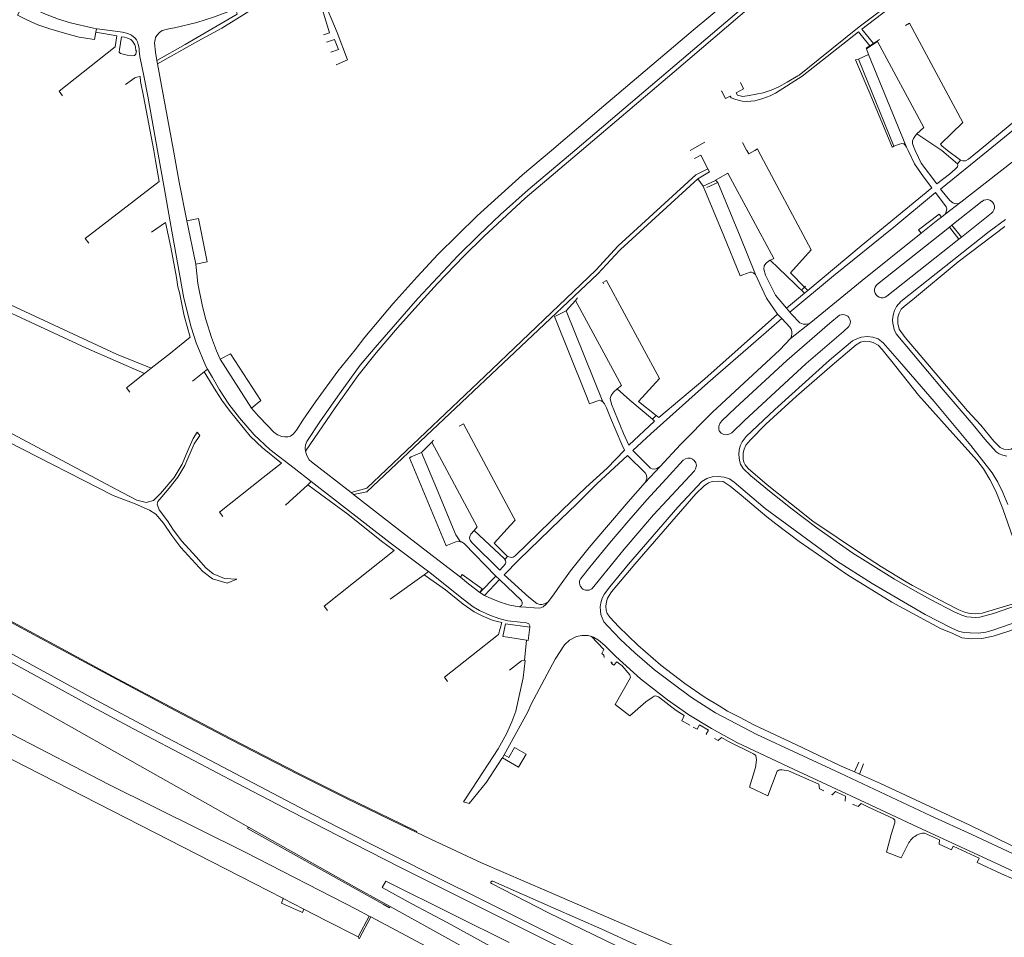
# Model space of a CAD drawing. Extents: x 145000 to 155000, y 457500 to 470000.
# Tile 145 of 256: x 153538 to 153924, y 460691 to 461051. Entities that reach past the tile are written whole.
import ezdxf

# ---------------------------------------------------------------- set-up
doc = ezdxf.new("R2010")
doc.units = 0
doc.header["$LTSCALE"] = 0.2
doc.header["$MEASUREMENT"] = 0
doc.layers.add('kant verharding', color=252, linetype='Continuous', lineweight=0)

msp = doc.modelspace()

# ---------------------------------------------------------------- linework, layer by layer
at = {"layer": 'kant verharding', "lineweight": 0}
for p, q in [((153928.17, 461093.31), (153868.49, 461047.59)), ((153868.49, 461047.59), (153873.02, 461041.99)), ((153867.18, 461046.58), (153844.95, 461029.18)), ((153871.6, 461041.04), (153867.18, 461046.58)), ((153871.11, 461037.6), (153870.21, 461039.89)), ((153871.6, 461041.04), (153873.02, 461041.99)), ((153662.12, 461033.62), (153666.66, 461035.53)), ((153867.14, 461035.82), (153871.11, 461037.6)), ((153881.04, 461001.59), (153867.14, 461035.82)), ((153871.11, 461037.6), (153885.98, 461001.21)), ((153592.05, 461033.97), (153591.81, 461035.28)), ((153598.26, 461000), (153592.05, 461033.97)), ((153822.05, 461024.2), (153819.09, 461022.57)), ((153820.76, 461026.6), (153820.83, 461026.45)), ((153820.76, 461026.6), (153822.05, 461024.2)), ((153814.95, 461020.29), (153813.32, 461023.33)), ((153813.46, 461023.07), (153813.39, 461023.2)), ((153816.79, 461021.3), (153814.95, 461020.29)), ((153816.79, 461021.3), (153817.18, 461020.6)), ((153819.09, 461022.57), (153819.62, 461021.61)), ((153746.62, 461000), (153767.15, 461017.42)), ((153890.07, 461006.43), (153899.82, 461000)), ((153801.02, 461000), (153806.79, 461003.19)), ((153821.59, 461003.08), (153823.23, 461000.12)), ((153886.57, 461000), (153885.98, 461001.21)), ((153592.02, 461000), (153594.68, 460985.41)), ((153805.29, 460998.17), (153802.74, 460996.8)), ((153802.85, 460996.86), (153802.74, 460996.8)), ((153808.04, 460992.74), (153805.29, 460998.17)), ((153823.23, 461000.12), (153823.3, 461000)), ((153827.75, 461000), (153848.52, 460960.99)), ((153899.82, 461000), (153906, 460994.75)), ((153933.27, 461000), (153907.26, 460979.66)), ((153906, 460994.75), (153907.2, 460996.21)), ((153810.97, 460988.25), (153815.82, 460991.04)), ((153594.68, 460985.41), (153597.06, 460971.98)), ((153806.17, 460985.91), (153804.12, 460988.86)), ((153807.64, 460985.36), (153811.92, 460987.43)), ((153811.92, 460987.43), (153810.97, 460988.25)), ((153901.11, 460974.94), (153907.26, 460979.66)), ((153903.81, 460970.63), (153915.65, 460979.99)), ((153919.34, 460975.36), (153907.49, 460965.97)), ((153589.74, 460967.86), (153595.11, 460971.63)), ((153603.6, 460972.31), (153607.02, 460955.3)), ((153874.57, 460947.51), (153902.8, 460969.83)), ((153902.8, 460969.83), (153903.81, 460970.63)), ((153902.8, 460969.83), (153906.52, 460965.2)), ((153907.49, 460965.97), (153903.81, 460970.63)), ((153907.49, 460965.97), (153906.52, 460965.2)), ((153563.67, 460965.34), (153565.11, 460963.54)), ((153906.52, 460965.2), (153878.22, 460942.79)), ((153845.95, 460946.33), (153846.29, 460946.7)), ((153838.89, 460938.04), (153845.92, 460943.91)), ((153845.07, 460945.33), (153845.95, 460946.33)), ((153845.92, 460943.91), (153847.25, 460945.02)), ((153847.25, 460945.02), (153845.95, 460946.33)), ((153752.35, 460936.97), (153756.07, 460941.08)), ((153756.07, 460941.08), (153756.88, 460942.16)), ((153748.43, 460935.06), (153752.35, 460936.97)), ((153766.82, 460901.24), (153752.35, 460936.97)), ((153840.17, 460936.54), (153838.89, 460938.04)), ((153840.47, 460926.1), (153848.47, 460932.48)), ((153589.54, 460914.5), (153597.1, 460920.45)), ((153616.65, 460918.05), (153628.98, 460898.81)), ((153589.54, 460914.5), (153586.94, 460912.45)), ((153605.75, 460909.46), (153610.31, 460913.05)), ((153610.31, 460913.05), (153611.67, 460914.13)), ((153786.34, 460894.42), (153787.75, 460895.98)), ((153607.59, 460889.33), (153608.69, 460888.12)), ((153695.64, 460881.46), (153699.65, 460885.46)), ((153699.65, 460885.46), (153700.39, 460886.2)), ((153691.63, 460879.67), (153695.64, 460881.46)), ((153789.28, 460875.95), (153783.42, 460869.59)), ((153650.98, 460868.73), (153652.35, 460869.99)), ((153642.21, 460860.71), (153650.98, 460868.73)), ((153668.96, 460864.97), (153668.01, 460865.71)), ((153730.6, 460852.87), (153724.14, 460845.76)), ((153724.14, 460845.76), (153729.42, 460840.58)), ((153729.42, 460840.58), (153728.34, 460839.42)), ((153696.67, 460833.41), (153698.37, 460834.64)), ((153623.12, 460831.62), (153619.42, 460830.07)), ((153683.38, 460823.81), (153696.67, 460833.41)), ((153718.59, 460826.51), (153724.83, 460832.8)), ((153720.38, 460825.29), (153726.26, 460831.52)), ((153724.83, 460832.8), (153726.26, 460831.52)), ((153720.38, 460825.29), (153718.59, 460826.51)), ((153736.81, 460807.77), (153729.53, 460808.88)), ((153736.81, 460807.77), (153736.01, 460799.77)), ((153486.59, 460785.65), (153629.99, 460712.19)), ((153771.62, 460782.46), (153777.36, 460778.02)), ((153798.72, 460778.15), (153797.84, 460776.1)), ((153797.84, 460776.1), (153800.76, 460774.48)), ((153800.7, 460774.37), (153800.76, 460774.48)), ((153727.36, 460761.53), (153728.05, 460762.79)), ((153727.36, 460761.53), (153733.76, 460757.88)), ((153867.28, 460759.87), (153865.57, 460756.01)), ((153867.5, 460755.15), (153869.09, 460759.17)), ((153867.5, 460755.15), (153865.57, 460756.01)), ((153824.39, 460750.08), (153831.55, 460746.68)), ((153852, 460749.32), (153853.3, 460748.73)), ((153853.3, 460748.73), (153853.45, 460748.59)), ((153865.01, 460743.29), (153864.93, 460743.11)), ((153883.87, 460722.24), (153886.9, 460728.27)), ((153878.09, 460724.48), (153883.87, 460722.24)), ((153923.18, 460716.06), (153913.73, 460720.5)), ((153939.46, 460708.87), (153923.18, 460716.06)), ((153641.17, 460706.42), (153629.99, 460712.19)), ((153641.33, 460706.33), (153641.17, 460706.42)), ((153649.47, 460702.13), (153641.33, 460706.33)), ((153675.07, 460699.46), (153670.77, 460691.35)), ((153675.07, 460699.46), (153675.77, 460699.09)), ((153671.13, 460690.47), (153675.77, 460699.09)), ((153675.77, 460699.09), (153703.5, 460684.34)), ((153671.13, 460690.47), (153670.77, 460691.35))]:
    msp.add_line(p, q, dxfattribs=at)
at = {"layer": 'kant verharding', "lineweight": 0, "flags": 128}
for points in [[(153755.82, 461000), (153780.24, 461020.69), (153812.43, 461048.13), (153849.76, 461079.84), (153887.88, 461112.02), (153904.98, 461126.95), (153909.46, 461131.09), (153918.5, 461139.8), (153923.26, 461144.49), (153930, 461151.34), (153940.06, 461162.15), (153982.76, 461209.31), (153984.38, 461210.76), (153985.29, 461211.2), (153986.18, 461211.49), (153987.16, 461211.61), (153987.92, 461211.58), (153989.48, 461211.19), (153990.21, 461210.83), (153991.7, 461209.83), (154000, 461203.79)], [(153867.39, 461048.53), (153898.67, 461072.03), (153927.65, 461094.63), (153961.35, 461123.13)], [(153666.79, 461076.84), (153652.81, 461068.58), (153656.88, 461059.68), (153662.54, 461046.22), (153666.66, 461035.53)], [(153767.15, 461017.42), (153802.22, 461047.2), (153829.91, 461070.4), (153833.05, 461073.1)], [(153657.21, 461045.31), (153659.57, 461046.09), (153657.15, 461053.88), (153654.14, 461060.82), (153650.59, 461067.28), (153648.86, 461066.26), (153637.64, 461060.37), (153634.2, 461058.38), (153627, 461053.92), (153617.28, 461047.99), (153607.82, 461042.9), (153592.05, 461033.97)], [(153567.84, 461046.37), (153567.32, 461043.46), (153561.35, 461044.43), (153555.56, 461046.03), (153549.72, 461047.73), (153545.03, 461049.32), (153540.79, 461051.24), (153537.11, 461053), (153539.62, 461057.46), (153539.37, 461057.6)], [(153539.37, 461057.6), (153539.62, 461057.46), (153543.15, 461055.64), (153548.08, 461053.5), (153553.18, 461051.43), (153557.87, 461050.05), (153566.9, 461047.98), (153568.37, 461047.71)], [(153591.81, 461035.28), (153591.21, 461038.58), (153590.92, 461042.14), (153591.08, 461043.57), (153591.21, 461044.3), (153591.77, 461045.11), (153592.84, 461046.28), (153593.82, 461047.07), (153596.43, 461047.74), (153598.69, 461048.11), (153607.5, 461050.16), (153613.99, 461052.26), (153618.63, 461053.97), (153622.71, 461055.54)], [(153591.81, 461035.28), (153602.87, 461041.58), (153623.3, 461053.45), (153622.71, 461055.54)], [(153826.03, 461057.47), (153794.74, 461030.84), (153758.4, 461000)], [(153568.37, 461047.71), (153568.09, 461047.75), (153567.84, 461046.37)], [(153568.37, 461047.71), (153575.45, 461046.73), (153578.28, 461046.42), (153580.33, 461045.93), (153581.89, 461045.25), (153583.31, 461043.98), (153583.73, 461043.41), (153584.14, 461042.55), (153584.49, 461041.51), (153584.82, 461040.07), (153584.9, 461039.06)], [(153843.34, 461029.22), (153843.79, 461029.48), (153851.27, 461035.58), (153867.39, 461048.53)], [(153902.04, 461000), (153899.86, 461001.71), (153899.34, 461002.44), (153908.1, 461010.9), (153887.15, 461049.87), (153885.55, 461048.96)], [(153567.84, 461046.37), (153576.06, 461044.91), (153575.43, 461040.65)], [(153577.26, 461038.24), (153577.02, 461038.5), (153577.12, 461039.58), (153577.93, 461044.61), (153579.12, 461044.41), (153580.02, 461044.12), (153581.56, 461043.54), (153582.2, 461042.91), (153582.76, 461042.12), (153583.13, 461041.43), (153583.35, 461040.66), (153583.52, 461039.08), (153583.78, 461039.08)], [(153660.08, 461038.49), (153663.1, 461039.58), (153661.5, 461043.48), (153658.4, 461042.47)], [(153873.02, 461041.99), (153875.34, 461043.52), (153875.38, 461043.46)], [(153575.43, 461040.65), (153553.44, 461023.18), (153554.82, 461021.44)], [(153870.21, 461039.89), (153870.14, 461040.07), (153871.6, 461041.04)], [(153870.21, 461039.89), (153874.58, 461042.78), (153892.73, 461009), (153890.07, 461006.43)], [(153583.78, 461039.08), (153583.48, 461037.7), (153582.96, 461037.21), (153581.84, 461037.16), (153580.17, 461037.31), (153577.46, 461038.02), (153577.26, 461038.24)], [(153584.9, 461039.06), (153585.09, 461036.81), (153586.69, 461029.21)], [(153879.78, 461002.59), (153871.67, 461022.06), (153866, 461035.47), (153867.14, 461035.82)], [(153954.6, 461032.95), (153938.05, 461019.4), (153914.46, 461000)], [(153579.47, 461025.9), (153583.13, 461028.44), (153583.91, 461028.73), (153585.04, 461028.93)], [(153585.04, 461028.93), (153585.19, 461028.94), (153585.39, 461027), (153586.59, 461021.25), (153590.55, 461000)], [(153586.69, 461029.21), (153588.18, 461021.32), (153592.02, 461000)], [(153844.95, 461029.18), (153834.58, 461022.44), (153832.43, 461021.46), (153829.52, 461020.4), (153826.45, 461019.5), (153824.89, 461019.27), (153823.06, 461019.19), (153821.42, 461019.33), (153818.98, 461019.91), (153817.18, 461020.6)], [(153819.62, 461021.61), (153821.71, 461021.14), (153824.26, 461021.5), (153829.67, 461022.57), (153832.89, 461023.57), (153835.92, 461024.97), (153839.08, 461026.72), (153843.34, 461029.22)], [(153917.96, 461000), (153946.39, 461023.16), (153955.96, 461030.83)], [(153889.38, 461000), (153888.73, 461001.47), (153888.3, 461002.65), (153888.27, 461003.7), (153888.67, 461004.69), (153889.47, 461005.8), (153890.07, 461006.43)], [(153881.04, 461001.59), (153880.33, 461001.28), (153879.78, 461002.59)], [(153885.98, 461001.21), (153885.62, 461001.86), (153884.88, 461002.58), (153884.12, 461002.67), (153883.2, 461002.38), (153881.04, 461001.59)], [(153313.64, 461000), (153329.84, 460992.16), (153352.64, 460981.59), (153375.49, 460969.84), (153382.55, 460966.59), (153394.61, 460960.67), (153401.13, 460956.41), (153405.87, 460953), (153407.18, 460953.03), (153408.8, 460954.79), (153416.72, 460968.93), (153432.81, 460990.92), (153434.5, 460991.45), (153437.62, 460989.41), (153448.06, 460982.29), (153458.22, 460976.45), (153468.74, 460971.35), (153485.69, 460962.93), (153504.07, 460953.32), (153575.98, 460919.95), (153589.54, 460914.5)], [(153590.55, 461000), (153591.29, 460996.08), (153592.66, 460987.72), (153563.67, 460965.34)], [(153603.6, 460972.31), (153600.55, 460987.5), (153598.26, 461000)], [(153746.62, 461000), (153735.21, 460990.44), (153717.5, 460974.35), (153702.03, 460959.09), (153693.93, 460950.37), (153684.52, 460939.91), (153673.37, 460926.61), (153669.54, 460921.67), (153662.84, 460913.27), (153653.99, 460901.23), (153649.12, 460894.07), (153646.61, 460890.16), (153645.26, 460888.59), (153644.27, 460887.85), (153643.24, 460887.61), (153641.99, 460887.54), (153640.81, 460887.67), (153639.18, 460888.35), (153637.73, 460889.37), (153635.28, 460891.83), (153631.67, 460895.6), (153628.98, 460898.81)], [(153755.82, 461000), (153737.43, 460984.47), (153726.6, 460974.79), (153718.1, 460966.71), (153709.9, 460958.57), (153694.18, 460941.91), (153677.49, 460922.63), (153671.61, 460915.67), (153663.5, 460904.47), (153656.06, 460893.86), (153650.63, 460885.73), (153650.11, 460884.39), (153650.04, 460883.08), (153650.15, 460881.97)], [(153650.15, 460881.97), (153661.76, 460898.97), (153670.64, 460911.51), (153677.82, 460920.46), (153686.2, 460930.28), (153695.37, 460940.58), (153701.91, 460947.75), (153712.28, 460958.42), (153720.12, 460966.14), (153736.28, 460981.22), (153758.4, 461000)], [(153823.3, 461000), (153824.05, 460998.65), (153826.48, 461000)], [(153826.48, 461000), (153827.46, 461000.55), (153827.75, 461000)], [(153847.25, 460945.02), (153868.18, 460962.5), (153895.92, 460985.23), (153892.62, 460989.55), (153889.12, 460994.68), (153886.57, 461000)], [(153906, 460994.75), (153906.1, 460994.14), (153905.95, 460993.53), (153905.04, 460992.66), (153902.79, 460990.69), (153897.85, 460986.8), (153891.77, 460994.96), (153890.65, 460997.24), (153889.38, 461000)], [(153907.26, 460979.66), (153906.34, 460979.17), (153905.34, 460979.07), (153904.2, 460979.45), (153902.97, 460980.32), (153899.34, 460984.8), (153917.96, 461000)], [(153907.2, 460996.21), (153906.57, 460996.48), (153902.04, 461000)], [(153914.46, 461000), (153910.23, 460996.51), (153909.14, 460995.88), (153908.09, 460995.84), (153907.2, 460996.21)], [(153808.04, 460992.74), (153803.31, 460990.35), (153772.87, 460962.55), (153764.03, 460953.02), (153720.54, 460911.39), (153674.21, 460867.35), (153668.01, 460865.71)], [(153804.12, 460988.86), (153808.61, 460991.59), (153808.04, 460992.74)], [(153815.82, 460991.04), (153833.92, 460957.59), (153832.51, 460956.83)], [(153773.34, 460960.69), (153773.67, 460961.05), (153804.12, 460988.86)], [(153806.17, 460985.91), (153810.99, 460988.12), (153810.97, 460988.25)], [(153821.73, 460951.2), (153820.69, 460950.77), (153814.31, 460966.39), (153806.17, 460985.91)], [(153826.69, 460951.21), (153820.65, 460966.25), (153811.92, 460987.43)], [(153901.11, 460974.94), (153901.57, 460975.93), (153901.78, 460977.01), (153901.58, 460977.84), (153897.33, 460983.4), (153881.04, 460969.79), (153857.36, 460950.81), (153840.17, 460936.54)], [(153134.62, 460975.31), (153190.24, 460947.02), (153223.87, 460929.76), (153256.83, 460912.53), (153293.44, 460893.99), (153376.27, 460851.65), (153426.14, 460826.08), (153466.49, 460805.83), (153535.11, 460770.73), (153572.95, 460751.11), (153626.41, 460724.57)], [(153899.66, 460973.77), (153898.73, 460974.94), (153890.67, 460968.75), (153891.65, 460967.45)], [(153899.66, 460973.77), (153898.23, 460972.73), (153891.65, 460967.45)], [(153901.11, 460974.94), (153900.36, 460974.28), (153899.66, 460973.77)], [(153595.11, 460971.63), (153597.24, 460962.04), (153599.45, 460950.05), (153600.05, 460946.43), (153600.62, 460944.26), (153602.51, 460935.06), (153604.86, 460926.73), (153597.1, 460920.45)], [(153597.06, 460971.98), (153602.39, 460941.94), (153605.28, 460930.55), (153607.18, 460924.5)], [(153607.02, 460955.3), (153611.49, 460956.2), (153608.07, 460973.21), (153603.6, 460972.31)], [(153925.27, 460879.99), (153923.71, 460880.38), (153922.31, 460880.94), (153921.08, 460881.62), (153916.72, 460886.69), (153912.09, 460892.24), (153900.41, 460906.01), (153881.94, 460928), (153881.17, 460929.74), (153880.81, 460930.98), (153880.53, 460932.2), (153880.51, 460933.31), (153880.59, 460934.46), (153880.83, 460935.89), (153881.25, 460937.14), (153882.03, 460938.68), (153883.79, 460940.73), (153918.45, 460968.17), (153924.79, 460972.87)], [(153906.25, 460956.21), (153924.55, 460970.16)], [(153891.65, 460967.45), (153868.55, 460948.91), (153848.47, 460932.48)], [(153668.96, 460864.97), (153674.13, 460865.91), (153764.83, 460951.53), (153773.34, 460960.69)], [(153845.95, 460946.33), (153840.38, 460951.96), (153848.52, 460960.99)], [(153616.65, 460918.05), (153615.21, 460921.27), (153613.28, 460926.6), (153611.02, 460933.63), (153609.63, 460938.71), (153607.83, 460947.7), (153607.02, 460955.3)], [(153838.89, 460938.04), (153834.5, 460943.17), (153830.6, 460951), (153829.93, 460953.33), (153830.16, 460954.65), (153830.76, 460955.57), (153831.8, 460956.45), (153832.51, 460956.83)], [(153832.51, 460956.83), (153835.79, 460953.77), (153838.93, 460950.76), (153845.92, 460943.91)], [(153882.55, 460931.98), (153882.6, 460934.53), (153883.03, 460936.04), (153883.91, 460937.65), (153885.2, 460938.85), (153888.31, 460941.33), (153906.25, 460956.21)], [(153821.73, 460951.2), (153824.58, 460952.25), (153825.15, 460952.24), (153825.82, 460951.94), (153826.69, 460951.21)], [(153826.69, 460951.21), (153831.07, 460941.98), (153835.4, 460935.66), (153837.01, 460933.98)], [(153586.94, 460912.45), (153564.22, 460922.34), (153507.2, 460948.76)], [(153767.11, 460947.66), (153766.81, 460948.16), (153768.27, 460948.95), (153789, 460910.5)], [(153756.07, 460941.08), (153774.07, 460907.72), (153772.47, 460906.35)], [(153759.84, 460904.87), (153747.86, 460934.78), (153748.43, 460935.06)], [(153835.34, 460935.76), (153819.93, 460921.91), (153806.86, 460910.31), (153788.79, 460895.16), (153787.75, 460895.98)], [(153818.79, 460898.93), (153838.95, 460917.54), (153855.83, 460932.2), (153859.61, 460935.27), (153860.3, 460935.5), (153860.96, 460935.53), (153861.59, 460935.47), (153862.35, 460935.19), (153862.94, 460934.88), (153863.39, 460934.45), (153863.74, 460933.62), (153863.93, 460932.8), (153863.82, 460931.97), (153863.37, 460930.84), (153861.24, 460928.91), (153846.54, 460916.33), (153822.43, 460893.95), (153817.42, 460889.1), (153816.58, 460888.69), (153815.47, 460888.38), (153814.32, 460888.4), (153813.26, 460888.98), (153812.49, 460889.89), (153812.37, 460890.67), (153812.37, 460891.75), (153812.66, 460892.76), (153813.47, 460893.89), (153818.79, 460898.93)], [(153848.47, 460932.48), (153847.53, 460931.96), (153846.55, 460931.72), (153845.35, 460931.78), (153844.11, 460932.29), (153840.87, 460935.72), (153840.17, 460936.54)], [(153789.28, 460875.95), (153788.04, 460875.13), (153787.02, 460874.87), (153786.19, 460875.04), (153785.49, 460875.29), (153783.61, 460877.03), (153778.55, 460882.21), (153785.6, 460888.79), (153808.05, 460908.71), (153826.79, 460925.16), (153837.01, 460933.98)], [(153837.01, 460933.98), (153840.18, 460930.65), (153840.68, 460929.82), (153840.94, 460928.89), (153840.96, 460927.95), (153840.88, 460927.03), (153840.47, 460926.1)], [(153964.98, 460928.23), (153960.99, 460921.04), (153957.29, 460915.05), (153955.36, 460912.15), (153950.85, 460906.82), (153944.5, 460899.6), (153931.78, 460886.89), (153927.89, 460883.3), (153926.98, 460882.76), (153925.83, 460882.52), (153924.21, 460882.74), (153922.73, 460883.4), (153920.18, 460885.9), (153915.1, 460892.09), (153909.88, 460897.73), (153900.83, 460908.31), (153885.48, 460926.5), (153883.07, 460929.87), (153882.55, 460931.98)], [(153607.18, 460924.5), (153610.97, 460915.32), (153611.67, 460914.13)], [(153840.47, 460926.1), (153836.2, 460921.69), (153809.82, 460897.17), (153797.29, 460884.53), (153789.28, 460875.95)], [(153820.7, 460884.07), (153821.48, 460885.64), (153823.04, 460887.63), (153834.23, 460898.29), (153855.74, 460917.63), (153864.8, 460925.17), (153866.7, 460926.21), (153868.34, 460926.71), (153870.56, 460926.89), (153872.72, 460926.68), (153874.86, 460925.96), (153876.79, 460924.51), (153884.19, 460916.11), (153896.77, 460901.38), (153911.18, 460884.13), (153919.61, 460873.43), (153921.76, 460869.8), (153923.73, 460865.76), (153925.76, 460860.93)], [(153824.72, 460886.41), (153830.78, 460892.46), (153842.85, 460903.52), (153856.8, 460915.71), (153866.2, 460923.69), (153867.92, 460924.72), (153869.64, 460925.16), (153871.29, 460925.02), (153872.89, 460924.59), (153874.8, 460923.55), (153876.4, 460921.78), (153881.77, 460915.16), (153890.7, 460903.9), (153901.89, 460891.29)], [(153628.98, 460898.81), (153632.55, 460901.8), (153620.7, 460920.19), (153616.65, 460918.05)], [(153581.21, 460905.08), (153579.82, 460906.84), (153586.94, 460912.45)], [(153610.31, 460913.05), (153614.9, 460905.59), (153617.3, 460901.94), (153620.17, 460897.97), (153628.36, 460887.78), (153633.26, 460883.26), (153640.64, 460877.26), (153633.53, 460871.64)], [(153611.67, 460914.13), (153613.58, 460910.9), (153616.38, 460906), (153620.08, 460900.41), (153624.15, 460895.02), (153629.92, 460888.37), (153636.18, 460882.6), (153645.61, 460875.19), (153652.35, 460869.99)], [(153787.75, 460895.98), (153780.8, 460901.48), (153789, 460910.5)], [(153762.18, 460900.72), (153761.59, 460900.49), (153759.84, 460904.87)], [(153786.34, 460894.42), (153787.13, 460893.76), (153776.95, 460884.29), (153774.95, 460888.88), (153770.18, 460900.34), (153769.69, 460902.6), (153770.04, 460903.75), (153771.04, 460905.11), (153772.47, 460906.35)], [(153772.47, 460906.35), (153777.45, 460901.92), (153786.34, 460894.42)], [(153766.82, 460901.24), (153766.08, 460901.7), (153765.49, 460901.89), (153764.78, 460901.72), (153762.18, 460900.72)], [(153769.86, 460894.95), (153768.17, 460898.94), (153767.44, 460900.51), (153766.82, 460901.24)], [(153519.67, 460896.88), (153575.67, 460867.07), (153583.9, 460862.75), (153587.63, 460861.83), (153590.42, 460862.52), (153593.25, 460865.3), (153598.58, 460871.64), (153601.78, 460876.87), (153603.92, 460882.21), (153606.04, 460886.94), (153607.59, 460889.33)], [(153710.48, 460891.78), (153712.06, 460892.66), (153731.91, 460855.76)], [(153729.42, 460840.58), (153730.98, 460840.17), (153731.55, 460840.25), (153732.41, 460840.84), (153750.97, 460858.9), (153760.14, 460867.65), (153768.43, 460875.28), (153775.27, 460882.25), (153774.22, 460884.54), (153769.86, 460894.95)], [(153901.89, 460891.29), (153913.57, 460878.33), (153916.22, 460874.93), (153918.71, 460870.84), (153921, 460866.24), (153923.77, 460859.28), (153927.63, 460848.09), (153932.19, 460834.54), (153933.03, 460831.75), (153933.4, 460829.4), (153933.16, 460827.53), (153932.33, 460825.76), (153931.18, 460824), (153929.65, 460822.78), (153927.39, 460821.82), (153915.63, 460818.28), (153913.05, 460818.07), (153910.94, 460818.19), (153909.06, 460818.65), (153906.47, 460819.62), (153901.66, 460822.07), (153888.36, 460829.21)], [(153619.42, 460830.07), (153613.68, 460831.8), (153609.85, 460834.69), (153601.14, 460844.12), (153597.68, 460848.88), (153594.35, 460853.67), (153591.42, 460857.16), (153588.87, 460858.7), (153583.24, 460861.25), (153574.64, 460864.46), (153533.22, 460885.74)], [(153608.69, 460888.12), (153606.36, 460884.74), (153602.73, 460876.24), (153600.05, 460871.75), (153596.61, 460867.39), (153593.68, 460863.97), (153592.11, 460862.21), (153591.9, 460861.06), (153592.7, 460858.83), (153595.95, 460854.57), (153598.27, 460850.91), (153601.6, 460846.55), (153607.15, 460840.51), (153610.94, 460836.14), (153613.86, 460833.78), (153618.31, 460831.93), (153623.12, 460831.62)], [(153699.65, 460885.46), (153717.54, 460852.2), (153716.24, 460850.72)], [(153888.36, 460829.21), (153885.79, 460830.59), (153876.09, 460836.58), (153868.63, 460841.3), (153849.25, 460854.42), (153840.89, 460861.15), (153831.34, 460868.68), (153823.79, 460875.09), (153822.67, 460876.54), (153822.13, 460877.61), (153821.85, 460878.78), (153821.88, 460881.27), (153822.23, 460882.77), (153822.97, 460884.31), (153824.72, 460886.41)], [(153668.01, 460865.71), (153652.51, 460877.72), (153651.54, 460878.57), (153650.86, 460879.68), (153650.45, 460880.65), (153650.15, 460881.97)], [(153710.99, 460846.35), (153709.13, 460849.14), (153708, 460851.56), (153701.49, 460867.42), (153695.64, 460881.46)], [(153820.39, 460878.31), (153820.12, 460880.66), (153820.28, 460882.37), (153820.7, 460884.07)], [(153705.87, 460845.07), (153705.34, 460844.78), (153690.92, 460879.31), (153691.63, 460879.67)], [(153745.37, 460822.83), (153743.92, 460822.03), (153742.85, 460821.69), (153742.08, 460821.72), (153740.88, 460822.11), (153737.78, 460824.64), (153728.01, 460833.38), (153733.79, 460839.28), (153750.12, 460855.06), (153756.51, 460861.1), (153764.45, 460869.07), (153776.45, 460880.24), (153783.39, 460873.47), (153783.93, 460872.51), (153784, 460871.3), (153783.79, 460870.56), (153783.42, 460869.59)], [(153763.32, 460828.86), (153762.42, 460827.88), (153761.38, 460827.41), (153760, 460827.42), (153758.96, 460827.77), (153758.02, 460828.74), (153757.73, 460829.39), (153757.6, 460830.21), (153757.7, 460831.05), (153758.12, 460831.93), (153761.64, 460836.41), (153769.42, 460845.8), (153777, 460854.75), (153784.02, 460862.77), (153791.61, 460871.11), (153798.33, 460878.33), (153799.18, 460878.95), (153800.11, 460879.17), (153801.14, 460879.15), (153801.93, 460878.79), (153802.64, 460878.31), (153803.29, 460877.4), (153803.49, 460876.28), (153803.1, 460874.94), (153802.7, 460874.21), (153786.72, 460856.9), (153775.15, 460843.46), (153763.32, 460828.86)], [(153929.46, 460821.41), (153920.08, 460818.2), (153914.7, 460816.7), (153913.08, 460816.59), (153911.32, 460816.7), (153909.67, 460816.93), (153907.61, 460817.54), (153904.97, 460818.77), (153895.38, 460823.68), (153888.27, 460827.63), (153881.23, 460831.71), (153870.72, 460838.21), (153864.9, 460841.92), (153858.3, 460846.46), (153850.75, 460851.87), (153841.07, 460859.12), (153832.14, 460866.19), (153824.85, 460872.18), (153821.85, 460875.11), (153820.86, 460876.84), (153820.39, 460878.31)], [(153617.71, 460856.26), (153616.34, 460857.99), (153633.53, 460871.64)], [(153652.35, 460869.99), (153683.28, 460845.98), (153688.62, 460841.99)], [(153783.42, 460869.59), (153776.73, 460861.97), (153768.18, 460852.12), (153761.46, 460844.17), (153754.14, 460834.9), (153749.1, 460828.02), (153747.38, 460825.47), (153745.37, 460822.83)], [(153773.68, 460808.04), (153768.73, 460813.18), (153767.23, 460814.97), (153766.49, 460816.47), (153766.04, 460817.82), (153765.83, 460819.29), (153765.78, 460820.86), (153766.04, 460822.4), (153766.59, 460824.27), (153767.4, 460825.94), (153769.57, 460828.7), (153776.84, 460837.51), (153796.28, 460859.92), (153803.86, 460868.1), (153805.67, 460869.99), (153807.61, 460871.15), (153809.67, 460871.8), (153812, 460872.04), (153814.42, 460871.75), (153816.54, 460871.04), (153818.39, 460869.71)], [(153768.59, 460824.18), (153770.14, 460826.73), (153779.31, 460837.61), (153803.35, 460865.22), (153806.54, 460868.34), (153808.31, 460869.54), (153809.75, 460870.01), (153812.02, 460870.13), (153813.99, 460869.96), (153816.71, 460868.24), (153821.14, 460864.61), (153831.09, 460856.09), (153834.74, 460853.34)], [(153818.39, 460869.71), (153830.55, 460859.47), (153858.5, 460838.85), (153872.48, 460829.93), (153893.3, 460817.8), (153903.76, 460812.41), (153906.35, 460811.27), (153908.4, 460810.79), (153910.93, 460810.56), (153914.05, 460810.53), (153917.04, 460810.9), (153919.47, 460811.56), (153939.26, 460818.31), (153942.25, 460819.23), (153944.28, 460819.57), (153946.77, 460819.66), (153948.75, 460819.42), (153951.44, 460818.58), (153962.76, 460813.38), (153983.33, 460803.75)], [(153650.98, 460868.73), (153656.03, 460865.1), (153666.67, 460857.17), (153679.99, 460846.55), (153684.94, 460842.99), (153674.69, 460834.78)], [(153710.88, 460832.41), (153698.15, 460842.32), (153687.79, 460850.32), (153668.96, 460864.97)], [(153731.91, 460855.76), (153732.4, 460854.85), (153730.6, 460852.87)], [(153728.34, 460839.42), (153728.61, 460839.01), (153728.73, 460838.26), (153728.54, 460837.65), (153726.39, 460835.18), (153715.43, 460846.02), (153714.69, 460847.03), (153714.46, 460847.78), (153714.59, 460848.48), (153715.03, 460849.35), (153716.24, 460850.72)], [(153716.24, 460850.72), (153728.14, 460839.71), (153728.34, 460839.42)], [(153834.74, 460853.34), (153843.87, 460846.46), (153862.74, 460833.35), (153880.24, 460822.67), (153899.24, 460812.35), (153904.11, 460810.29), (153907.7, 460808.7), (153911.35, 460808.2), (153915.46, 460808.34), (153920.03, 460809.28), (153926.12, 460811.24), (153934.38, 460814.31), (153940.81, 460816.42), (153943.29, 460816.99), (153945.3, 460817.09)], [(153710.99, 460846.35), (153710.08, 460846.56), (153709.12, 460846.36), (153705.87, 460845.07)], [(153724.83, 460832.8), (153712.33, 460845.65), (153711.33, 460846.28), (153710.99, 460846.35)], [(153688.62, 460841.99), (153697, 460835.73), (153698.37, 460834.64)], [(153658.81, 460819.4), (153657.44, 460821.12), (153674.69, 460834.78)], [(153698.37, 460834.64), (153711.95, 460823.87), (153715.93, 460820.78), (153718.41, 460819.34), (153722.49, 460817.56), (153725.97, 460816.26), (153729.47, 460815.38), (153734.4, 460814.76), (153736.89, 460814.51), (153737.72, 460814.18), (153738.11, 460813.39), (153738.1, 460812.89)], [(153696.67, 460833.41), (153705, 460827.44), (153712.03, 460821.92), (153716.35, 460818.9), (153719.68, 460817.13), (153723.72, 460815.46), (153727.11, 460814.63), (153725.84, 460809.9)], [(153718.59, 460826.51), (153719.49, 460827.83), (153711.61, 460833.47), (153710.88, 460832.41)], [(153718.59, 460826.51), (153714.14, 460829.8), (153710.88, 460832.41)], [(153726.26, 460831.52), (153734.9, 460823.25), (153735.16, 460822.55), (153735.11, 460821.84), (153734.84, 460821.38), (153734.05, 460820.85)], [(154033.76, 460557.72), (154007.03, 460568.98), (153984.1, 460578.86), (153969.99, 460585.01), (153933.79, 460600.91), (153897.27, 460617.25), (153861, 460633.98), (153841.98, 460642.89), (153824.8, 460650.98), (153802.35, 460661.72), (153766.33, 460679.15), (153741.26, 460691.55), (153723.44, 460700.48), (153702.85, 460710.8), (153687.65, 460718.43), (153662.74, 460731.02), (153644.95, 460740.2), (153620.43, 460753.05), (153606.24, 460760.52), (153582.41, 460773.11), (153566.56, 460781.54), (153478.9, 460829.63)], [(153491.71, 460825.91), (153567.76, 460784.27), (153589.78, 460772.6), (153612.78, 460760.47), (153632.17, 460750.24), (153652.87, 460739.47), (153675.07, 460728.07), (153699.2, 460715.92), (153721.58, 460704.78), (153746.6, 460692.25), (153774.41, 460678.55), (153799.52, 460666.41), (153823.84, 460654.77), (153849.08, 460642.83), (153873.56, 460631.43)], [(153734.05, 460820.85), (153730.29, 460821.52), (153726.9, 460822.53), (153723.27, 460823.91), (153720.38, 460825.29)], [(153865.57, 460756.01), (153860.04, 460758.47), (153842.56, 460766.84), (153826.07, 460774.54), (153820.72, 460777.34), (153815.76, 460779.84), (153812.5, 460781.91), (153807.01, 460785.28), (153799.01, 460790.77), (153789.58, 460797.91), (153780.48, 460805.79), (153772.9, 460813.11), (153769.61, 460816.61), (153768.5, 460818.17), (153768.1, 460819.54), (153767.99, 460821.05), (153768.17, 460822.76), (153768.59, 460824.18)], [(153745.37, 460822.83), (153744.44, 460821.72), (153743.44, 460820.76), (153742.08, 460820.34), (153739.79, 460820.38), (153736.55, 460820.73), (153734.05, 460820.85)], [(153530.23, 460817.15), (153532, 460816.14), (153551.31, 460805.66), (153574.22, 460793.3), (153598.98, 460780.17), (153620.64, 460768.8), (153647.32, 460754.98), (153666.14, 460745.6), (153687.53, 460735.23), (153693.6, 460732.34)], [(153530.38, 460817.5), (153532.15, 460816.5), (153551.51, 460805.99), (153574.42, 460793.64), (153599.15, 460780.49), (153620.81, 460769.13), (153647.49, 460755.35), (153666.33, 460745.95), (153687.71, 460735.62), (153693.79, 460732.69), (153693.6, 460732.34)], [(153729.53, 460808.88), (153727.57, 460809.17), (153728.61, 460814.19), (153738.1, 460812.89)], [(153738.1, 460812.89), (153737.49, 460807.66), (153736.81, 460807.77)], [(153725.84, 460809.9), (153704.6, 460793.19), (153705.88, 460791.48)], [(153728.05, 460762.79), (153737.17, 460779.35), (153738.67, 460782.56), (153748.1, 460800.32), (153751.7, 460805.88), (153753.72, 460807.79), (153756.5, 460809.18), (153758.51, 460809.55), (153761.02, 460809.58), (153762.31, 460809.15)], [(153762.31, 460809.15), (153763.19, 460808.85), (153765.08, 460807.73), (153767.54, 460805.65), (153771.88, 460801.35), (153781.53, 460792.62), (153792.23, 460784.33), (153800.59, 460778.4), (153809.49, 460773.1), (153819.44, 460767.6), (153839.63, 460758), (153869.72, 460744.06), (153890.46, 460734.37), (153915.69, 460722.75), (153961.49, 460701.49), (153965.3, 460699.6), (153967.34, 460697.22), (153968.23, 460695.11), (153968.5, 460693.22), (153968.29, 460690.64)], [(153762.31, 460809.15), (153767.23, 460804.09), (153766.37, 460802.54)], [(154000, 460758.31), (153990.82, 460738.46), (153977.57, 460710.04), (153976.64, 460708.31), (153975.4, 460706.99), (153974.19, 460706.2), (153973.1, 460705.67), (153971.71, 460705.27), (153970.18, 460705.11), (153968.52, 460705.22), (153967.17, 460705.56), (153963.46, 460707.38), (153945.8, 460715.49), (153911.61, 460731.48), (153895.53, 460738.83), (153859.98, 460755.47), (153827.16, 460770.66), (153810.96, 460779.15), (153801.58, 460785.22), (153794.35, 460790.54), (153787.12, 460796.1), (153779.4, 460802.76), (153773.68, 460808.04)], [(153736.01, 460799.77), (153735.55, 460799.88), (153734.9, 460799.65), (153730.23, 460795.9)], [(153766.37, 460802.54), (153767.18, 460801.82), (153767.35, 460800.95)], [(153736.01, 460799.77), (153736.3, 460799.69), (153735.51, 460792.94), (153734.02, 460785.87), (153732.62, 460779.88), (153731.02, 460775.74), (153728.95, 460770.96), (153725.72, 460765.13), (153715.66, 460749.62), (153712.07, 460744.3), (153714.28, 460743.59), (153721.17, 460751.95), (153727.2, 460761.25), (153727.36, 460761.53)], [(153769.99, 460799.18), (153770.48, 460798.84), (153770.25, 460798.63), (153771.11, 460797.93), (153772.33, 460799.28)], [(153772.33, 460799.28), (153774.39, 460797.6), (153777.41, 460794.14), (153777.69, 460793.13), (153771.62, 460782.46)], [(153627.77, 460734.3), (153616.86, 460740.48), (153588.05, 460756.71), (153558.24, 460773.54), (153534.32, 460787.06)], [(153777.36, 460778.02), (153783.7, 460783.49), (153786.11, 460785.22)], [(153786.11, 460785.22), (153786.91, 460785.8), (153787.43, 460785.92), (153788.61, 460785.43), (153795.57, 460780.1), (153798.72, 460778.15)], [(153802.21, 460773.65), (153803.84, 460772.77), (153804.73, 460774.54), (153808.26, 460772.44), (153807.36, 460770.79), (153807.48, 460770.73)], [(153810.55, 460769.1), (153812.11, 460768.31), (153813.3, 460769.55), (153816.1, 460767.98)], [(153733.76, 460757.88), (153736.65, 460762.93), (153732.17, 460765.54), (153729.95, 460761.7), (153728.05, 460762.79)], [(153816.1, 460767.98), (153825.96, 460763.13), (153826.86, 460762.44), (153827.04, 460760.81), (153826.64, 460757.79), (153824.39, 460750.08)], [(154000, 460765.49), (153985.47, 460734.13), (153977.49, 460716.42), (153974.13, 460709.08), (153972.78, 460707.72), (153971.36, 460707.22), (153969.71, 460707.13), (153968.61, 460707.25), (153964.83, 460708.76), (153942.42, 460719.63), (153910.83, 460735.18), (153875.77, 460751.47), (153867.5, 460755.15)], [(153831.55, 460746.68), (153835.15, 460756.36), (153835.82, 460756.71)], [(153835.82, 460756.71), (153836.07, 460756.84), (153837.11, 460756.9), (153839.67, 460756.45), (153851.62, 460751.22)], [(153851.62, 460751.22), (153851.85, 460749.4), (153852, 460749.32)], [(153856.58, 460747.16), (153856.83, 460747.05), (153858.11, 460748.31), (153860.81, 460747.07)], [(153860.81, 460747.07), (153862.05, 460746.5), (153861.91, 460744.52)], [(153865.01, 460743.29), (153866.95, 460742.39), (153868.18, 460743.58), (153871.07, 460742.24)], [(153871.07, 460742.24), (153880.71, 460737.77), (153881.38, 460737.05), (153881.32, 460736.09), (153879.95, 460731.49), (153878.09, 460724.48)], [(153627.77, 460734.3), (153627.37, 460733.81), (153670.05, 460709.94), (153680.65, 460704.08), (153683.1, 460702.67), (153683.37, 460703.15)], [(153683.37, 460703.15), (153679.22, 460705.39), (153670.25, 460710.4), (153627.77, 460734.3)], [(153963.61, 460617.75), (153945.23, 460624.27), (153931.33, 460629.68), (153912.89, 460637.2), (153901.78, 460641.77), (153834.27, 460670.64), (153779.96, 460694.06), (153744.92, 460709.22), (153719.48, 460720.24), (153699.53, 460729.48), (153693.6, 460732.34)], [(153903.6, 460725.37), (153898.74, 460727.62), (153898.88, 460729.31), (153892.96, 460732.01)], [(153913.73, 460720.5), (153914.49, 460722.14), (153904.28, 460726.84), (153903.6, 460725.37)], [(153626.41, 460724.57), (153670.3, 460702), (153675.07, 460699.46)], [(153729.29, 460683.99), (153705.67, 460696.92), (153691.86, 460704.24), (153680.2, 460710.59), (153681.7, 460713.1), (153708.45, 460699.82), (153729.99, 460689.01)], [(153983.71, 460590.21), (153947.96, 460605.9), (153948, 460606.03), (153917, 460619.71), (153895.59, 460629.3), (153871.36, 460640.48), (153846.65, 460652.01), (153825.65, 460661.97), (153795.94, 460676.13), (153772.14, 460687.7), (153745.48, 460700.77), (153723.15, 460712.17)], [(153723.57, 460713.09), (153747.31, 460702.61), (153766.34, 460694.24), (153780.69, 460687.73), (153802.62, 460678.18), (153823.56, 460669.2), (153843.83, 460660.5), (153853.89, 460656.43), (153873.2, 460648.05), (153902.38, 460635.57), (153911.44, 460631.77), (153923.76, 460626.76)], [(153641.33, 460706.33), (153640.73, 460704.53), (153648.93, 460700.81), (153649.47, 460702.13)], [(153670.77, 460691.35), (153658.38, 460697.53), (153649.47, 460702.13)], [(153883.9, 460597.61), (153866.3, 460606.62), (153850.37, 460614.83), (153832.29, 460624.17), (153810.9, 460635.34), (153791.56, 460645.24), (153772.62, 460655.06), (153757.51, 460662.87), (153740.01, 460672.22), (153718.72, 460683.62), (153701.28, 460693.2), (153683.37, 460703.15)]]:
    msp.add_lwpolyline(points, dxfattribs=at)
at = {"layer": 'kant verharding', "lineweight": 0}
for centre, radius, start, end in [((153917.54, 460977.71), 2.96, 307.3849, 129.7293), ((153876.35, 460945.12), 2.98, 126.758, 308.8184), ((153893.38, 460724.48), 7.51, 115.0434, 149.6559), ((153893.39, 460724.77), 7.25, 93.3761, 116.0968), ((153723.37, 460712.63), 0.511, 66.5624, 244.1225)]:
    msp.add_arc(centre, radius, start, end, dxfattribs=at)

doc.saveas('drawing.dxf')
